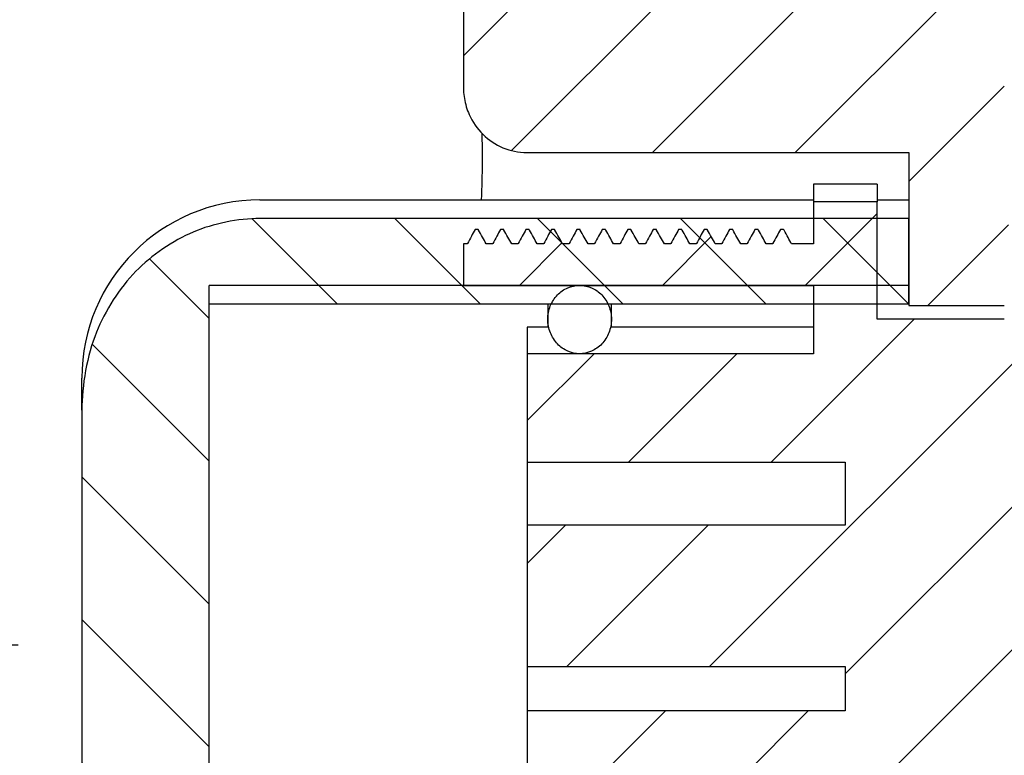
# Model space of a CAD drawing. Header units: millimetres. Extents: x 0 to 4378, y 0 to 2376.
# Tile 253 of 256: x 3459 to 3474, y 33 to 45. Entities that reach past the tile are written whole.
import ezdxf

# ---------------------------------------------------------------- set-up
doc = ezdxf.new("R2010")
doc.units = ezdxf.units.MM
doc.header["$LTSCALE"] = 0.2
doc.layers.add('05_Section Line', color=3, linetype='Continuous')
doc.styles.add('Rainbow-2.5 Style', font='malgunsl.ttf')
doc.dimstyles.new('Rainbow-2.5 Style$0', dxfattribs={"dimtxt": 2.5, "dimasz": 2.5, "dimexe": 1, "dimexo": 1, "dimgap": 1, "dimtad": 1, "dimdsep": 46, "dimtxsty": 'Rainbow-2.5 Style', "dimcen": 0, "dimclrd": 251, "dimclre": 251, "dimclrt": 7, "dimazin": 3, "dimtp": 0.1, "dimtm": 0.1, "dimtfac": 0.61, "dimtmove": 0, "dimatfit": 3, "dimfxl": 1, "dimlwd": -1, "dimlwe": -1, "dimarcsym": 1})
pattern_1 = [(45, (-135.975, -57.496), (-1.122532, 1.122532), [])]

# ---------------------------------------------------------------- blocks, each defined once
blk = doc.blocks.new('Blk$I43J4-5N2301D')
at = {"layer": '05_Section Line'}
h = blk.add_hatch(dxfattribs=at)
h.set_pattern_fill('ANSI31', color=256, scale=12.7, style=0)
h.set_pattern_definition(pattern_1)
edge = h.paths.add_edge_path()
edge.add_spline(control_points=[(-39, -12.16), (-39.005, -12.242), (-39.001, -12.324), (-38.972, -12.493), (-38.947, -12.578), (-38.858, -12.774), (-38.786, -12.88), (-38.605, -13.058), (-38.498, -13.13), (-38.262, -13.229), (-38.135, -13.254), (-38.007, -13.254)], knot_values=[-0.165928, -0.165928, -0.165928, -0.165928, -0.141276, -0.141276, -0.114739, -0.114739, -0.076747, -0.076747, -0.03851, -0.03851, 0, 0, 0, 0], degree=3, periodic=0)
edge.add_line((-38.007, -13.254), (-38.007, -13.254))
edge.add_line((-38.007, -13.254), (-32, -13.254))
edge.add_line((-32, -13.254), (-32, -14.292))
edge.add_line((-32, -14.292), (-32, -15.343))
edge.add_line((-32, -15.343), (-32, -15.631))
edge.add_line((-32, -15.631), (-32, -15.662))
edge.add_line((-32, -15.662), (-30.5, -15.662))
edge.add_line((-30.5, -15.662), (-30.5, -14.39))
edge.add_line((-30.5, -14.39), (-30.5, -11.5))
edge.add_line((-30.5, -11.5), (17.387, -11.5))
edge.add_line((17.387, -11.5), (17.387, -10.5))
edge.add_line((17.387, -10.5), (18.116, -10.5))
edge.add_line((18.116, -10.5), (19.616, -10.5))
edge.add_line((19.616, -10.5), (19.616, -10))
edge.add_line((19.616, -10), (21.51, -10))
edge.add_line((21.51, -10), (21.51, -10.5))
edge.add_line((21.51, -10.5), (22.932, -10.5))
edge.add_line((22.932, -10.5), (23.738, -10.5))
edge.add_line((23.738, -10.5), (23.738, -11.5))
edge.add_line((23.738, -11.5), (24.422, -11.5))
edge.add_line((24.422, -11.5), (24.422, -14))
edge.add_line((24.422, -14), (29, -14))
edge.add_line((29, -14), (29, -17.92))
edge.add_line((29, -17.92), (32.938, -17.92))
edge.add_line((32.938, -17.92), (32.938, -17.223))
edge.add_line((32.938, -17.223), (32.938, -15.82))
edge.add_line((32.938, -15.82), (34.439, -15.82))
edge.add_line((34.439, -15.82), (34.439, -17.42))
edge.add_line((34.439, -17.42), (35.239, -17.42))
edge.add_line((35.239, -17.42), (36.239, -17.42))
edge.add_line((36.239, -17.42), (40.503, -17.42))
edge.add_line((40.503, -17.42), (39, -12.159))
edge.add_line((39, -12.159), (39, -9.5))
edge.add_line((39, -9.5), (37, -7.5))
edge.add_line((37, -7.5), (31.475, -7.5))
edge.add_line((31.475, -7.5), (31.475, -3))
edge.add_line((31.475, -3), (30.475, -2))
edge.add_line((30.475, -2), (28, -2))
edge.add_line((28, -2), (28, -7.5))
edge.add_line((28, -7.5), (22, -7.5))
edge.add_line((22, -7.5), (22, -2))
edge.add_line((22, -2), (16.765, -2))
edge.add_line((16.765, -2), (15.765, -3))
edge.add_line((15.765, -3), (15.765, -10))
edge.add_line((15.765, -10), (-15.765, -10))
edge.add_line((-15.765, -10), (-15.765, -3))
edge.add_line((-15.765, -3), (-16.765, -2))
edge.add_line((-16.765, -2), (-30.475, -2))
edge.add_line((-30.475, -2), (-31.475, -3))
edge.add_line((-31.475, -3), (-31.475, -7.5))
edge.add_line((-31.475, -7.5), (-37, -7.5))
edge.add_line((-37, -7.5), (-39, -9.5))
edge.add_line((-39, -9.5), (-39, -12.16))
h = blk.add_hatch(dxfattribs=at)
h.set_pattern_fill('ANSI31', color=256, scale=12.7, style=0)
h.set_pattern_definition(pattern_1)
edge = h.paths.add_edge_path()
edge.add_line((-34.258, -27.534), (-34.208, -27.534))
edge.add_spline(control_points=[(-34.208, -27.534), (-34.187, -27.496), (-34.166, -27.458), (-34.125, -27.382), (-34.104, -27.345), (-34.084, -27.307)], knot_values=[-0.025861, -0.025861, -0.025861, -0.025861, -0.012938, -0.012938, 0, 0, 0, 0], degree=3, periodic=0)
edge.add_line((-34.084, -27.307), (-33.5, -27.307))
edge.add_line((-33.5, -27.307), (-33.5, -27.708))
edge.add_line((-33.5, -27.708), (-33.5, -27.969))
edge.add_line((-33.5, -27.969), (-32.5, -27.969))
edge.add_line((-32.5, -27.969), (-32.5, -27.708))
edge.add_line((-32.5, -27.708), (-32.5, -26.657))
edge.add_line((-32.5, -26.657), (-32.5, -26.369))
edge.add_line((-32.5, -26.369), (-32.5, -25.542))
edge.add_line((-32.5, -25.542), (-26.8, -25.542))
edge.add_line((-26.8, -25.542), (-26.8, -25.473))
edge.add_line((-26.8, -25.473), (-22.7, -25.473))
edge.add_line((-22.7, -25.473), (-22.7, -16.527))
edge.add_line((-22.7, -16.527), (-26.8, -16.527))
edge.add_line((-26.8, -16.527), (-26.8, -15.877))
edge.add_line((-26.8, -15.877), (-28, -15.877))
edge.add_line((-28, -15.877), (-28, -14.39))
edge.add_line((-28, -14.39), (-30.5, -14.39))
edge.add_line((-30.5, -14.39), (-30.5, -15.662))
edge.add_line((-30.5, -15.662), (-30.5, -15.877))
edge.add_line((-30.5, -15.877), (-32.5, -15.877))
edge.add_line((-32.5, -15.877), (-32.5, -15.631))
edge.add_line((-32.5, -15.631), (-32.5, -15.343))
edge.add_line((-32.5, -15.343), (-32.5, -14.292))
edge.add_line((-32.5, -14.292), (-32.5, -14.031))
edge.add_line((-32.5, -14.031), (-33.5, -14.031))
edge.add_line((-33.5, -14.031), (-33.5, -14.292))
edge.add_line((-33.5, -14.292), (-33.5, -14.693))
edge.add_line((-33.5, -14.693), (-33.843, -14.693))
edge.add_spline(control_points=[(-33.843, -14.693), (-33.862, -14.659), (-33.881, -14.625), (-33.921, -14.553), (-33.942, -14.515), (-33.965, -14.474), (-33.967, -14.47), (-33.969, -14.466)], knot_values=[-0.025923, -0.025923, -0.025923, -0.025923, -0.014184, -0.014184, -0.001229, -0.001229, 0, 0, 0, 0], degree=3, periodic=0)
edge.add_line((-33.969, -14.466), (-34.019, -14.466))
edge.add_spline(control_points=[(-34.019, -14.466), (-34.038, -14.501), (-34.056, -14.535), (-34.096, -14.607), (-34.117, -14.645), (-34.139, -14.686), (-34.141, -14.69), (-34.143, -14.693)], knot_values=[-0.025862, -0.025862, -0.025862, -0.025862, -0.014172, -0.014172, -0.001235, -0.001235, 0, 0, 0, 0], degree=3, periodic=0)
edge.add_line((-34.143, -14.693), (-34.243, -14.693))
edge.add_spline(control_points=[(-34.243, -14.693), (-34.263, -14.658), (-34.282, -14.622), (-34.323, -14.549), (-34.344, -14.512), (-34.366, -14.471), (-34.368, -14.469), (-34.369, -14.466)], knot_values=[-0.025923, -0.025923, -0.025923, -0.025923, -0.013797, -0.013797, -0.000843, -0.000843, 0, 0, 0, 0], degree=3, periodic=0)
edge.add_line((-34.369, -14.466), (-34.419, -14.466))
edge.add_spline(control_points=[(-34.419, -14.466), (-34.438, -14.502), (-34.458, -14.537), (-34.498, -14.61), (-34.519, -14.648), (-34.541, -14.688), (-34.542, -14.691), (-34.543, -14.693)], knot_values=[-0.025862, -0.025862, -0.025862, -0.025862, -0.013774, -0.013774, -0.000836, -0.000836, 0, 0, 0, 0], degree=3, periodic=0)
edge.add_line((-34.543, -14.693), (-34.643, -14.693))
edge.add_spline(control_points=[(-34.643, -14.693), (-34.663, -14.658), (-34.682, -14.622), (-34.723, -14.549), (-34.744, -14.512), (-34.766, -14.471), (-34.768, -14.469), (-34.769, -14.466)], knot_values=[-0.025923, -0.025923, -0.025923, -0.025923, -0.013797, -0.013797, -0.000843, -0.000843, 0, 0, 0, 0], degree=3, periodic=0)
edge.add_line((-34.769, -14.466), (-34.819, -14.466))
edge.add_spline(control_points=[(-34.819, -14.466), (-34.838, -14.502), (-34.858, -14.537), (-34.898, -14.61), (-34.919, -14.648), (-34.941, -14.688), (-34.942, -14.691), (-34.943, -14.693)], knot_values=[-0.025862, -0.025862, -0.025862, -0.025862, -0.013774, -0.013774, -0.000836, -0.000836, 0, 0, 0, 0], degree=3, periodic=0)
edge.add_line((-34.943, -14.693), (-35.043, -14.693))
edge.add_spline(control_points=[(-35.043, -14.693), (-35.063, -14.658), (-35.082, -14.622), (-35.123, -14.549), (-35.144, -14.512), (-35.166, -14.471), (-35.168, -14.469), (-35.169, -14.466)], knot_values=[-0.025923, -0.025923, -0.025923, -0.025923, -0.013797, -0.013797, -0.000843, -0.000843, 0, 0, 0, 0], degree=3, periodic=0)
edge.add_line((-35.169, -14.466), (-35.219, -14.466))
edge.add_spline(control_points=[(-35.219, -14.466), (-35.238, -14.502), (-35.258, -14.537), (-35.298, -14.61), (-35.319, -14.648), (-35.341, -14.688), (-35.342, -14.691), (-35.343, -14.693)], knot_values=[-0.025862, -0.025862, -0.025862, -0.025862, -0.013774, -0.013774, -0.000836, -0.000836, 0, 0, 0, 0], degree=3, periodic=0)
edge.add_line((-35.343, -14.693), (-35.443, -14.693))
edge.add_spline(control_points=[(-35.443, -14.693), (-35.463, -14.658), (-35.482, -14.622), (-35.523, -14.549), (-35.544, -14.512), (-35.566, -14.471), (-35.568, -14.469), (-35.569, -14.466)], knot_values=[-0.025923, -0.025923, -0.025923, -0.025923, -0.013797, -0.013797, -0.000843, -0.000843, 0, 0, 0, 0], degree=3, periodic=0)
edge.add_line((-35.569, -14.466), (-35.619, -14.466))
edge.add_spline(control_points=[(-35.619, -14.466), (-35.638, -14.502), (-35.658, -14.537), (-35.698, -14.61), (-35.719, -14.648), (-35.741, -14.688), (-35.742, -14.691), (-35.743, -14.693)], knot_values=[-0.025862, -0.025862, -0.025862, -0.025862, -0.013774, -0.013774, -0.000836, -0.000836, 0, 0, 0, 0], degree=3, periodic=0)
edge.add_line((-35.743, -14.693), (-35.843, -14.693))
edge.add_spline(control_points=[(-35.843, -14.693), (-35.863, -14.658), (-35.882, -14.622), (-35.923, -14.549), (-35.944, -14.512), (-35.966, -14.471), (-35.968, -14.469), (-35.969, -14.466)], knot_values=[-0.025923, -0.025923, -0.025923, -0.025923, -0.013797, -0.013797, -0.000843, -0.000843, 0, 0, 0, 0], degree=3, periodic=0)
edge.add_line((-35.969, -14.466), (-36.019, -14.466))
edge.add_spline(control_points=[(-36.019, -14.466), (-36.038, -14.502), (-36.058, -14.537), (-36.098, -14.61), (-36.119, -14.648), (-36.141, -14.688), (-36.142, -14.691), (-36.143, -14.693)], knot_values=[-0.025862, -0.025862, -0.025862, -0.025862, -0.013774, -0.013774, -0.000836, -0.000836, 0, 0, 0, 0], degree=3, periodic=0)
edge.add_line((-36.143, -14.693), (-36.243, -14.693))
edge.add_spline(control_points=[(-36.243, -14.693), (-36.263, -14.658), (-36.282, -14.622), (-36.323, -14.549), (-36.344, -14.512), (-36.366, -14.471), (-36.368, -14.469), (-36.369, -14.466)], knot_values=[-0.025923, -0.025923, -0.025923, -0.025923, -0.013797, -0.013797, -0.000843, -0.000843, 0, 0, 0, 0], degree=3, periodic=0)
edge.add_line((-36.369, -14.466), (-36.419, -14.466))
edge.add_spline(control_points=[(-36.419, -14.466), (-36.438, -14.502), (-36.458, -14.537), (-36.498, -14.61), (-36.519, -14.648), (-36.541, -14.688), (-36.542, -14.691), (-36.543, -14.693)], knot_values=[-0.025862, -0.025862, -0.025862, -0.025862, -0.013774, -0.013774, -0.000836, -0.000836, 0, 0, 0, 0], degree=3, periodic=0)
edge.add_line((-36.543, -14.693), (-36.643, -14.693))
edge.add_spline(control_points=[(-36.643, -14.693), (-36.663, -14.658), (-36.682, -14.622), (-36.723, -14.549), (-36.744, -14.512), (-36.766, -14.471), (-36.768, -14.469), (-36.769, -14.466)], knot_values=[-0.025923, -0.025923, -0.025923, -0.025923, -0.013797, -0.013797, -0.000843, -0.000843, 0, 0, 0, 0], degree=3, periodic=0)
edge.add_line((-36.769, -14.466), (-36.819, -14.466))
edge.add_spline(control_points=[(-36.819, -14.466), (-36.838, -14.502), (-36.858, -14.537), (-36.898, -14.61), (-36.919, -14.648), (-36.941, -14.688), (-36.942, -14.691), (-36.943, -14.693)], knot_values=[-0.025862, -0.025862, -0.025862, -0.025862, -0.013774, -0.013774, -0.000836, -0.000836, 0, 0, 0, 0], degree=3, periodic=0)
edge.add_line((-36.943, -14.693), (-37.043, -14.693))
edge.add_spline(control_points=[(-37.043, -14.693), (-37.063, -14.658), (-37.082, -14.622), (-37.123, -14.549), (-37.144, -14.512), (-37.166, -14.471), (-37.168, -14.469), (-37.169, -14.466)], knot_values=[-0.025923, -0.025923, -0.025923, -0.025923, -0.013797, -0.013797, -0.000843, -0.000843, 0, 0, 0, 0], degree=3, periodic=0)
edge.add_line((-37.169, -14.466), (-37.219, -14.466))
edge.add_spline(control_points=[(-37.219, -14.466), (-37.238, -14.502), (-37.258, -14.537), (-37.298, -14.61), (-37.319, -14.648), (-37.341, -14.688), (-37.342, -14.691), (-37.343, -14.693)], knot_values=[-0.025862, -0.025862, -0.025862, -0.025862, -0.013774, -0.013774, -0.000836, -0.000836, 0, 0, 0, 0], degree=3, periodic=0)
edge.add_line((-37.343, -14.693), (-37.443, -14.693))
edge.add_spline(control_points=[(-37.443, -14.693), (-37.463, -14.658), (-37.482, -14.622), (-37.523, -14.549), (-37.544, -14.512), (-37.566, -14.471), (-37.568, -14.469), (-37.569, -14.466)], knot_values=[-0.025923, -0.025923, -0.025923, -0.025923, -0.013797, -0.013797, -0.000843, -0.000843, 0, 0, 0, 0], degree=3, periodic=0)
edge.add_line((-37.569, -14.466), (-37.619, -14.466))
edge.add_spline(control_points=[(-37.619, -14.466), (-37.638, -14.502), (-37.658, -14.537), (-37.698, -14.61), (-37.719, -14.648), (-37.741, -14.688), (-37.742, -14.691), (-37.743, -14.693)], knot_values=[-0.025862, -0.025862, -0.025862, -0.025862, -0.013774, -0.013774, -0.000836, -0.000836, 0, 0, 0, 0], degree=3, periodic=0)
edge.add_line((-37.743, -14.693), (-37.843, -14.693))
edge.add_spline(control_points=[(-37.843, -14.693), (-37.863, -14.658), (-37.882, -14.622), (-37.923, -14.549), (-37.944, -14.512), (-37.966, -14.471), (-37.968, -14.469), (-37.969, -14.466)], knot_values=[-0.025923, -0.025923, -0.025923, -0.025923, -0.013797, -0.013797, -0.000843, -0.000843, 0, 0, 0, 0], degree=3, periodic=0)
edge.add_line((-37.969, -14.466), (-38.019, -14.466))
edge.add_spline(control_points=[(-38.019, -14.466), (-38.038, -14.502), (-38.058, -14.537), (-38.098, -14.61), (-38.119, -14.648), (-38.141, -14.688), (-38.142, -14.691), (-38.143, -14.693)], knot_values=[-0.025862, -0.025862, -0.025862, -0.025862, -0.013774, -0.013774, -0.000836, -0.000836, 0, 0, 0, 0], degree=3, periodic=0)
edge.add_line((-38.143, -14.693), (-38.243, -14.693))
edge.add_spline(control_points=[(-38.243, -14.693), (-38.263, -14.658), (-38.282, -14.622), (-38.323, -14.549), (-38.344, -14.512), (-38.366, -14.471), (-38.368, -14.469), (-38.369, -14.466)], knot_values=[-0.025923, -0.025923, -0.025923, -0.025923, -0.013797, -0.013797, -0.000843, -0.000843, 0, 0, 0, 0], degree=3, periodic=0)
edge.add_line((-38.369, -14.466), (-38.419, -14.466))
edge.add_spline(control_points=[(-38.419, -14.466), (-38.438, -14.502), (-38.458, -14.537), (-38.498, -14.61), (-38.519, -14.648), (-38.541, -14.688), (-38.542, -14.691), (-38.543, -14.693)], knot_values=[-0.025862, -0.025862, -0.025862, -0.025862, -0.013774, -0.013774, -0.000836, -0.000836, 0, 0, 0, 0], degree=3, periodic=0)
edge.add_line((-38.543, -14.693), (-38.643, -14.693))
edge.add_spline(control_points=[(-38.643, -14.693), (-38.663, -14.658), (-38.682, -14.622), (-38.723, -14.549), (-38.744, -14.512), (-38.766, -14.471), (-38.768, -14.469), (-38.769, -14.466)], knot_values=[-0.025923, -0.025923, -0.025923, -0.025923, -0.013797, -0.013797, -0.000843, -0.000843, 0, 0, 0, 0], degree=3, periodic=0)
edge.add_line((-38.769, -14.466), (-38.819, -14.466))
edge.add_spline(control_points=[(-38.819, -14.466), (-38.838, -14.502), (-38.858, -14.537), (-38.898, -14.61), (-38.919, -14.648), (-38.941, -14.688), (-38.942, -14.691), (-38.943, -14.693)], knot_values=[-0.025862, -0.025862, -0.025862, -0.025862, -0.013774, -0.013774, -0.000836, -0.000836, 0, 0, 0, 0], degree=3, periodic=0)
edge.add_line((-38.943, -14.693), (-39, -14.693))
edge.add_line((-39, -14.693), (-39, -15.343))
edge.add_line((-39, -15.343), (-33.5, -15.343))
edge.add_line((-33.5, -15.343), (-33.5, -15.631))
edge.add_line((-33.5, -15.631), (-33.5, -16.417))
edge.add_line((-33.5, -16.417), (-38, -16.417))
edge.add_line((-38, -16.417), (-38, -18.121))
edge.add_line((-38, -18.121), (-33, -18.121))
edge.add_line((-33, -18.121), (-33, -19.112))
edge.add_line((-33, -19.112), (-38, -19.112))
edge.add_line((-38, -19.112), (-38, -21.335))
edge.add_line((-38, -21.335), (-33, -21.335))
edge.add_line((-33, -21.335), (-33, -22.031))
edge.add_line((-33, -22.031), (-38, -22.031))
edge.add_line((-38, -22.031), (-38, -25.583))
edge.add_line((-38, -25.583), (-33.5, -25.583))
edge.add_line((-33.5, -25.583), (-33.5, -26.369))
edge.add_line((-33.5, -26.369), (-33.5, -26.657))
edge.add_line((-33.5, -26.657), (-39, -26.657))
edge.add_line((-39, -26.657), (-39, -27.307))
edge.add_line((-39, -27.307), (-38.784, -27.307))
edge.add_spline(control_points=[(-38.784, -27.307), (-38.763, -27.345), (-38.742, -27.382), (-38.7, -27.458), (-38.679, -27.496), (-38.658, -27.534)], knot_values=[-0.025924, -0.025924, -0.025924, -0.025924, -0.012954, -0.012954, 0, 0, 0, 0], degree=3, periodic=0)
edge.add_line((-38.658, -27.534), (-38.608, -27.534))
edge.add_spline(control_points=[(-38.608, -27.534), (-38.587, -27.496), (-38.566, -27.458), (-38.525, -27.382), (-38.504, -27.345), (-38.484, -27.307)], knot_values=[-0.025861, -0.025861, -0.025861, -0.025861, -0.012938, -0.012938, 0, 0, 0, 0], degree=3, periodic=0)
edge.add_line((-38.484, -27.307), (-38.384, -27.307))
edge.add_spline(control_points=[(-38.384, -27.307), (-38.363, -27.345), (-38.342, -27.382), (-38.3, -27.458), (-38.279, -27.496), (-38.258, -27.534)], knot_values=[-0.025924, -0.025924, -0.025924, -0.025924, -0.012954, -0.012954, 0, 0, 0, 0], degree=3, periodic=0)
edge.add_line((-38.258, -27.534), (-38.208, -27.534))
edge.add_spline(control_points=[(-38.208, -27.534), (-38.187, -27.496), (-38.166, -27.458), (-38.125, -27.382), (-38.104, -27.345), (-38.084, -27.307)], knot_values=[-0.025861, -0.025861, -0.025861, -0.025861, -0.012938, -0.012938, 0, 0, 0, 0], degree=3, periodic=0)
edge.add_line((-38.084, -27.307), (-37.984, -27.307))
edge.add_spline(control_points=[(-37.984, -27.307), (-37.963, -27.345), (-37.942, -27.382), (-37.9, -27.458), (-37.879, -27.496), (-37.858, -27.534)], knot_values=[-0.025924, -0.025924, -0.025924, -0.025924, -0.012954, -0.012954, 0, 0, 0, 0], degree=3, periodic=0)
edge.add_line((-37.858, -27.534), (-37.808, -27.534))
edge.add_spline(control_points=[(-37.808, -27.534), (-37.787, -27.496), (-37.766, -27.458), (-37.725, -27.382), (-37.704, -27.345), (-37.684, -27.307)], knot_values=[-0.025861, -0.025861, -0.025861, -0.025861, -0.012938, -0.012938, 0, 0, 0, 0], degree=3, periodic=0)
edge.add_line((-37.684, -27.307), (-37.584, -27.307))
edge.add_spline(control_points=[(-37.584, -27.307), (-37.563, -27.345), (-37.542, -27.382), (-37.5, -27.458), (-37.479, -27.496), (-37.458, -27.534)], knot_values=[-0.025924, -0.025924, -0.025924, -0.025924, -0.012954, -0.012954, 0, 0, 0, 0], degree=3, periodic=0)
edge.add_line((-37.458, -27.534), (-37.408, -27.534))
edge.add_spline(control_points=[(-37.408, -27.534), (-37.387, -27.496), (-37.366, -27.458), (-37.325, -27.382), (-37.304, -27.345), (-37.284, -27.307)], knot_values=[-0.025861, -0.025861, -0.025861, -0.025861, -0.012938, -0.012938, 0, 0, 0, 0], degree=3, periodic=0)
edge.add_line((-37.284, -27.307), (-37.184, -27.307))
edge.add_spline(control_points=[(-37.184, -27.307), (-37.163, -27.345), (-37.142, -27.382), (-37.1, -27.458), (-37.079, -27.496), (-37.058, -27.534)], knot_values=[-0.025924, -0.025924, -0.025924, -0.025924, -0.012954, -0.012954, 0, 0, 0, 0], degree=3, periodic=0)
edge.add_line((-37.058, -27.534), (-37.008, -27.534))
edge.add_spline(control_points=[(-37.008, -27.534), (-36.987, -27.496), (-36.966, -27.458), (-36.925, -27.382), (-36.904, -27.345), (-36.884, -27.307)], knot_values=[-0.025861, -0.025861, -0.025861, -0.025861, -0.012938, -0.012938, 0, 0, 0, 0], degree=3, periodic=0)
edge.add_line((-36.884, -27.307), (-36.784, -27.307))
edge.add_spline(control_points=[(-36.784, -27.307), (-36.763, -27.345), (-36.742, -27.382), (-36.7, -27.458), (-36.679, -27.496), (-36.658, -27.534)], knot_values=[-0.025924, -0.025924, -0.025924, -0.025924, -0.012954, -0.012954, 0, 0, 0, 0], degree=3, periodic=0)
edge.add_line((-36.658, -27.534), (-36.608, -27.534))
edge.add_spline(control_points=[(-36.608, -27.534), (-36.587, -27.496), (-36.566, -27.458), (-36.525, -27.382), (-36.504, -27.345), (-36.484, -27.307)], knot_values=[-0.025861, -0.025861, -0.025861, -0.025861, -0.012938, -0.012938, 0, 0, 0, 0], degree=3, periodic=0)
edge.add_line((-36.484, -27.307), (-36.384, -27.307))
edge.add_spline(control_points=[(-36.384, -27.307), (-36.363, -27.345), (-36.342, -27.382), (-36.3, -27.458), (-36.279, -27.496), (-36.258, -27.534)], knot_values=[-0.025924, -0.025924, -0.025924, -0.025924, -0.012954, -0.012954, 0, 0, 0, 0], degree=3, periodic=0)
edge.add_line((-36.258, -27.534), (-36.208, -27.534))
edge.add_spline(control_points=[(-36.208, -27.534), (-36.187, -27.496), (-36.166, -27.458), (-36.125, -27.382), (-36.104, -27.345), (-36.084, -27.307)], knot_values=[-0.025861, -0.025861, -0.025861, -0.025861, -0.012938, -0.012938, 0, 0, 0, 0], degree=3, periodic=0)
edge.add_line((-36.084, -27.307), (-35.984, -27.307))
edge.add_spline(control_points=[(-35.984, -27.307), (-35.963, -27.345), (-35.942, -27.382), (-35.9, -27.458), (-35.879, -27.496), (-35.858, -27.534)], knot_values=[-0.025924, -0.025924, -0.025924, -0.025924, -0.012954, -0.012954, 0, 0, 0, 0], degree=3, periodic=0)
edge.add_line((-35.858, -27.534), (-35.808, -27.534))
edge.add_spline(control_points=[(-35.808, -27.534), (-35.787, -27.496), (-35.766, -27.458), (-35.725, -27.382), (-35.704, -27.345), (-35.684, -27.307)], knot_values=[-0.025861, -0.025861, -0.025861, -0.025861, -0.012938, -0.012938, 0, 0, 0, 0], degree=3, periodic=0)
edge.add_line((-35.684, -27.307), (-35.584, -27.307))
edge.add_spline(control_points=[(-35.584, -27.307), (-35.563, -27.345), (-35.542, -27.382), (-35.5, -27.458), (-35.479, -27.496), (-35.458, -27.534)], knot_values=[-0.025924, -0.025924, -0.025924, -0.025924, -0.012954, -0.012954, 0, 0, 0, 0], degree=3, periodic=0)
edge.add_line((-35.458, -27.534), (-35.408, -27.534))
edge.add_spline(control_points=[(-35.408, -27.534), (-35.387, -27.496), (-35.366, -27.458), (-35.325, -27.382), (-35.304, -27.345), (-35.284, -27.307)], knot_values=[-0.025861, -0.025861, -0.025861, -0.025861, -0.012938, -0.012938, 0, 0, 0, 0], degree=3, periodic=0)
edge.add_line((-35.284, -27.307), (-35.184, -27.307))
edge.add_spline(control_points=[(-35.184, -27.307), (-35.163, -27.345), (-35.142, -27.382), (-35.1, -27.458), (-35.079, -27.496), (-35.058, -27.534)], knot_values=[-0.025924, -0.025924, -0.025924, -0.025924, -0.012954, -0.012954, 0, 0, 0, 0], degree=3, periodic=0)
edge.add_line((-35.058, -27.534), (-35.008, -27.534))
edge.add_spline(control_points=[(-35.008, -27.534), (-34.987, -27.496), (-34.966, -27.458), (-34.925, -27.382), (-34.904, -27.345), (-34.884, -27.307)], knot_values=[-0.025861, -0.025861, -0.025861, -0.025861, -0.012938, -0.012938, 0, 0, 0, 0], degree=3, periodic=0)
edge.add_line((-34.884, -27.307), (-34.784, -27.307))
edge.add_spline(control_points=[(-34.784, -27.307), (-34.763, -27.345), (-34.742, -27.382), (-34.7, -27.458), (-34.679, -27.496), (-34.658, -27.534)], knot_values=[-0.025924, -0.025924, -0.025924, -0.025924, -0.012954, -0.012954, 0, 0, 0, 0], degree=3, periodic=0)
edge.add_line((-34.658, -27.534), (-34.608, -27.534))
edge.add_spline(control_points=[(-34.608, -27.534), (-34.587, -27.496), (-34.566, -27.458), (-34.525, -27.382), (-34.504, -27.345), (-34.484, -27.307)], knot_values=[-0.025861, -0.025861, -0.025861, -0.025861, -0.012938, -0.012938, 0, 0, 0, 0], degree=3, periodic=0)
edge.add_line((-34.484, -27.307), (-34.384, -27.307))
edge.add_spline(control_points=[(-34.384, -27.307), (-34.363, -27.345), (-34.342, -27.382), (-34.3, -27.458), (-34.279, -27.496), (-34.258, -27.534)], knot_values=[-0.025924, -0.025924, -0.025924, -0.025924, -0.012954, -0.012954, 0, 0, 0, 0], degree=3, periodic=0)
h = blk.add_hatch(dxfattribs=at)
h.set_pattern_fill('ANSI31', color=256, scale=12.7, angle=90.0002, style=0)
h.set_pattern_definition([(135.0002, (-135.975, -57.496), (-1.122528, -1.122536), [])])
edge = h.paths.add_edge_path()
edge.add_spline(control_points=[(-45, -24.693), (-45, -25.087), (-44.917, -25.553), (-44.637, -26.254), (-44.403, -26.619), (-43.909, -27.125), (-43.567, -27.361), (-42.937, -27.627), (-42.539, -27.708), (-42.2, -27.708)], knot_values=[0.364927, 0.364927, 0.364927, 0.364927, 0.48316, 0.48316, 0.591468, 0.591468, 0.69527, 0.69527, 0.796852, 0.796852, 0.796852, 0.796852], degree=3, periodic=0)
edge.add_line((-42.2, -27.708), (-33.5, -27.708))
edge.add_line((-33.5, -27.708), (-32.5, -27.708))
edge.add_line((-32.5, -27.708), (-32, -27.708))
edge.add_line((-32, -27.708), (-32, -26.657))
edge.add_line((-32, -26.657), (-32, -26.369))
edge.add_line((-32, -26.369), (-32.5, -26.369))
edge.add_line((-32.5, -26.369), (-33.5, -26.369))
edge.add_line((-33.5, -26.369), (-36.731, -26.369))
edge.add_line((-36.731, -26.369), (-37.62, -26.369))
edge.add_line((-37.62, -26.369), (-43, -26.369))
edge.add_line((-43, -26.369), (-43, -15.631))
edge.add_line((-43, -15.631), (-37.62, -15.631))
edge.add_line((-37.62, -15.631), (-36.731, -15.631))
edge.add_line((-36.731, -15.631), (-33.5, -15.631))
edge.add_line((-33.5, -15.631), (-32.5, -15.631))
edge.add_line((-32.5, -15.631), (-32, -15.631))
edge.add_line((-32, -15.631), (-32, -15.343))
edge.add_line((-32, -15.343), (-32, -14.292))
edge.add_line((-32, -14.292), (-32.5, -14.292))
edge.add_line((-32.5, -14.292), (-33.5, -14.292))
edge.add_line((-33.5, -14.292), (-42.2, -14.292))
edge.add_spline(control_points=[(-42.2, -14.292), (-42.539, -14.292), (-42.937, -14.373), (-43.567, -14.639), (-43.909, -14.875), (-44.403, -15.381), (-44.637, -15.746), (-44.917, -16.447), (-45, -16.913), (-45, -17.307)], knot_values=[-0.796852, -0.796852, -0.796852, -0.796852, -0.69527, -0.69527, -0.591468, -0.591468, -0.48316, -0.48316, -0.364927, -0.364927, -0.364927, -0.364927], degree=3, periodic=0)
edge.add_line((-45, -17.307), (-45, -24.693))
h = blk.add_hatch(dxfattribs=at)
h.set_pattern_fill('ANSI31', color=256, scale=12.7, angle=75.0002, style=0)
h.set_pattern_definition([(120.0002, (-135.975, -57.496), (-1.374813, -0.793754), [])])
edge = h.paths.add_edge_path()
edge.add_spline(control_points=[(-37.176, -15.343), (-37.236, -15.343), (-37.307, -15.358), (-37.42, -15.406), (-37.481, -15.449), (-37.561, -15.532), (-37.595, -15.582), (-37.62, -15.631)], knot_values=[0, 0, 0, 0, 0.018144, 0.018144, 0.036847, 0.036847, 0.05254, 0.05254, 0.05254, 0.05254], degree=3, periodic=0)
edge.add_spline(control_points=[(-37.62, -15.631), (-37.626, -15.643), (-37.631, -15.655), (-37.661, -15.729), (-37.676, -15.809), (-37.676, -15.945), (-37.66, -16.025), (-37.611, -16.149), (-37.569, -16.216), (-37.48, -16.31), (-37.419, -16.353), (-37.306, -16.402), (-37.236, -16.417), (-37.116, -16.417), (-37.045, -16.402), (-36.932, -16.353), (-36.871, -16.31), (-36.782, -16.216), (-36.74, -16.149), (-36.691, -16.025), (-36.676, -15.945), (-36.676, -15.809), (-36.691, -15.729), (-36.72, -15.655), (-36.726, -15.643), (-36.732, -15.631)], knot_values=[0.05254, 0.05254, 0.05254, 0.05254, 0.056315, 0.056315, 0.076573, 0.076573, 0.096966, 0.096966, 0.116746, 0.116746, 0.135602, 0.135602, 0.153632, 0.153632, 0.171661, 0.171661, 0.190517, 0.190517, 0.210297, 0.210297, 0.23069, 0.23069, 0.250948, 0.250948, 0.254723, 0.254723, 0.254723, 0.254723], degree=3, periodic=0)
edge.add_spline(control_points=[(-36.732, -15.631), (-36.756, -15.582), (-36.79, -15.532), (-36.87, -15.449), (-36.931, -15.406), (-37.044, -15.358), (-37.115, -15.343), (-37.176, -15.343)], knot_values=[0.254723, 0.254723, 0.254723, 0.254723, 0.270416, 0.270416, 0.289119, 0.289119, 0.307263, 0.307263, 0.307263, 0.307263], degree=3, periodic=0)
for p, q in [((-39, -9.5), (-39, -12.16)), ((-38.007, -13.254), (-32, -13.254)), ((-32, -13.254), (-32, -15.662)), ((-33.5, -13.75), (-33.5, -14.031)), ((-32.5, -13.75), (-33.5, -13.75)), ((-32.5, -13.75), (-32.5, -14.031)), ((-42.2, -14), (-33.5, -14)), ((-32.5, -14.031), (-33.5, -14.031)), ((-33.5, -14.031), (-33.5, -14.693)), ((-32.5, -14), (-32, -14)), ((-32.5, -15.877), (-32.5, -14.031)), ((-32, -14.292), (-42.2, -14.292)), ((-32, -15.631), (-32, -14.292)), ((-38.769, -14.466), (-38.819, -14.466)), ((-38.369, -14.466), (-38.419, -14.466)), ((-37.969, -14.466), (-38.019, -14.466)), ((-37.569, -14.466), (-37.619, -14.466)), ((-37.169, -14.466), (-37.219, -14.466)), ((-36.769, -14.466), (-36.819, -14.466)), ((-36.369, -14.466), (-36.419, -14.466)), ((-35.969, -14.466), (-36.019, -14.466)), ((-35.569, -14.466), (-35.619, -14.466)), ((-35.169, -14.466), (-35.219, -14.466)), ((-34.769, -14.466), (-34.819, -14.466)), ((-34.369, -14.466), (-34.419, -14.466)), ((-33.969, -14.466), (-34.019, -14.466)), ((-38.943, -14.693), (-39, -14.693)), ((-39, -14.693), (-39, -15.343)), ((-38.543, -14.693), (-38.643, -14.693)), ((-38.143, -14.693), (-38.243, -14.693)), ((-37.743, -14.693), (-37.843, -14.693)), ((-37.343, -14.693), (-37.443, -14.693)), ((-36.943, -14.693), (-37.043, -14.693)), ((-36.543, -14.693), (-36.643, -14.693)), ((-36.143, -14.693), (-36.243, -14.693)), ((-35.743, -14.693), (-35.843, -14.693)), ((-35.343, -14.693), (-35.443, -14.693)), ((-34.943, -14.693), (-35.043, -14.693)), ((-34.543, -14.693), (-34.643, -14.693)), ((-34.143, -14.693), (-34.243, -14.693)), ((-33.5, -14.693), (-33.843, -14.693)), ((-43, -26.657), (-43, -15.343)), ((-32, -15.343), (-43, -15.343)), ((-39, -15.343), (-33.5, -15.343)), ((-33.5, -15.343), (-33.5, -16.417)), ((-43, -26.369), (-43, -15.631)), ((-43, -15.631), (-32, -15.631)), ((-37.676, -15.631), (-37.676, -15.877)), ((-36.676, -15.877), (-36.676, -15.631)), ((-32, -15.662), (-30.5, -15.662)), ((-37.676, -15.877), (-37.676, -16)), ((-36.676, -16), (-36.676, -15.877)), ((-30.5, -15.877), (-32.5, -15.877)), ((-38, -16), (-38, -16.417)), ((-37.662, -16), (-38, -16)), ((-33.5, -16), (-36.689, -16)), ((-33.5, -16.417), (-38, -16.417)), ((-38, -16.417), (-38, -18.121)), ((-45, -17.307), (-45, -16.8)), ((-45, -17.307), (-45, -24.693)), ((-38, -18.121), (-33, -18.121)), ((-38, -18.121), (-38, -19.112)), ((-33, -18.121), (-33, -19.112)), ((-33, -19.112), (-38, -19.112)), ((-38, -19.112), (-38, -21.335)), ((-38, -21.335), (-33, -21.335)), ((-38, -21.335), (-38, -22.031)), ((-33, -21.335), (-33, -22.031)), ((-33, -22.031), (-38, -22.031)), ((-38, -22.031), (-38, -25.583))]:
    blk.add_line(p, q)
blk.add_arc((-42.2, -16.8), 2.8, 90, 180)
for points, knots in [([(-39, -12.16), (-39.005, -12.242), (-39.001, -12.324), (-38.972, -12.493), (-38.947, -12.578), (-38.858, -12.774), (-38.786, -12.88), (-38.605, -13.058), (-38.498, -13.13), (-38.262, -13.229), (-38.135, -13.254), (-38.007, -13.254)], [-0.1659284, -0.1659284, -0.1659284, -0.1659284, -0.1412759, -0.1412759, -0.1147385, -0.1147385, -0.0767469, -0.0767469, -0.0385097, -0.0385097, 0, 0, 0, 0]), ([(-42.2, -14.292), (-42.539, -14.292), (-42.937, -14.373), (-43.567, -14.639), (-43.909, -14.875), (-44.403, -15.381), (-44.637, -15.746), (-44.917, -16.447), (-45, -16.913), (-45, -17.307)], [-0.7968522, -0.7968522, -0.7968522, -0.7968522, -0.6952704, -0.6952704, -0.5914681, -0.5914681, -0.4831596, -0.4831596, -0.3649266, -0.3649266, -0.3649266, -0.3649266]), ([(-38.819, -14.466), (-38.838, -14.502), (-38.858, -14.537), (-38.898, -14.61), (-38.919, -14.648), (-38.941, -14.688), (-38.942, -14.691), (-38.943, -14.693)], [-0.0258623, -0.0258623, -0.0258623, -0.0258623, -0.01377378, -0.01377378, -0.0008362, -0.0008362, 0, 0, 0, 0]), ([(-38.643, -14.693), (-38.663, -14.658), (-38.682, -14.622), (-38.723, -14.549), (-38.744, -14.512), (-38.766, -14.471), (-38.768, -14.469), (-38.769, -14.466)], [-0.02592275, -0.02592275, -0.02592275, -0.02592275, -0.01379717, -0.01379717, -0.00084283, -0.00084283, 0, 0, 0, 0]), ([(-38.419, -14.466), (-38.438, -14.502), (-38.458, -14.537), (-38.498, -14.61), (-38.519, -14.648), (-38.541, -14.688), (-38.542, -14.691), (-38.543, -14.693)], [-0.0258623, -0.0258623, -0.0258623, -0.0258623, -0.01377378, -0.01377378, -0.0008362, -0.0008362, 0, 0, 0, 0]), ([(-38.243, -14.693), (-38.263, -14.658), (-38.282, -14.622), (-38.323, -14.549), (-38.344, -14.512), (-38.366, -14.471), (-38.368, -14.469), (-38.369, -14.466)], [-0.02592275, -0.02592275, -0.02592275, -0.02592275, -0.01379717, -0.01379717, -0.00084283, -0.00084283, 0, 0, 0, 0]), ([(-38.019, -14.466), (-38.038, -14.502), (-38.058, -14.537), (-38.098, -14.61), (-38.119, -14.648), (-38.141, -14.688), (-38.142, -14.691), (-38.143, -14.693)], [-0.0258623, -0.0258623, -0.0258623, -0.0258623, -0.01377378, -0.01377378, -0.0008362, -0.0008362, 0, 0, 0, 0]), ([(-37.843, -14.693), (-37.863, -14.658), (-37.882, -14.622), (-37.923, -14.549), (-37.944, -14.512), (-37.966, -14.471), (-37.968, -14.469), (-37.969, -14.466)], [-0.02592275, -0.02592275, -0.02592275, -0.02592275, -0.01379717, -0.01379717, -0.00084283, -0.00084283, 0, 0, 0, 0]), ([(-37.619, -14.466), (-37.638, -14.502), (-37.658, -14.537), (-37.698, -14.61), (-37.719, -14.648), (-37.741, -14.688), (-37.742, -14.691), (-37.743, -14.693)], [-0.0258623, -0.0258623, -0.0258623, -0.0258623, -0.01377378, -0.01377378, -0.0008362, -0.0008362, 0, 0, 0, 0]), ([(-37.443, -14.693), (-37.463, -14.658), (-37.482, -14.622), (-37.523, -14.549), (-37.544, -14.512), (-37.566, -14.471), (-37.568, -14.469), (-37.569, -14.466)], [-0.02592275, -0.02592275, -0.02592275, -0.02592275, -0.01379717, -0.01379717, -0.00084283, -0.00084283, 0, 0, 0, 0]), ([(-37.219, -14.466), (-37.238, -14.502), (-37.258, -14.537), (-37.298, -14.61), (-37.319, -14.648), (-37.341, -14.688), (-37.342, -14.691), (-37.343, -14.693)], [-0.0258623, -0.0258623, -0.0258623, -0.0258623, -0.01377378, -0.01377378, -0.0008362, -0.0008362, 0, 0, 0, 0]), ([(-37.043, -14.693), (-37.063, -14.658), (-37.082, -14.622), (-37.123, -14.549), (-37.144, -14.512), (-37.166, -14.471), (-37.168, -14.469), (-37.169, -14.466)], [-0.02592275, -0.02592275, -0.02592275, -0.02592275, -0.01379717, -0.01379717, -0.00084283, -0.00084283, 0, 0, 0, 0]), ([(-36.819, -14.466), (-36.838, -14.502), (-36.858, -14.537), (-36.898, -14.61), (-36.919, -14.648), (-36.941, -14.688), (-36.942, -14.691), (-36.943, -14.693)], [-0.0258623, -0.0258623, -0.0258623, -0.0258623, -0.01377378, -0.01377378, -0.0008362, -0.0008362, 0, 0, 0, 0]), ([(-36.643, -14.693), (-36.663, -14.658), (-36.682, -14.622), (-36.723, -14.549), (-36.744, -14.512), (-36.766, -14.471), (-36.768, -14.469), (-36.769, -14.466)], [-0.02592275, -0.02592275, -0.02592275, -0.02592275, -0.01379717, -0.01379717, -0.00084283, -0.00084283, 0, 0, 0, 0]), ([(-36.419, -14.466), (-36.438, -14.502), (-36.458, -14.537), (-36.498, -14.61), (-36.519, -14.648), (-36.541, -14.688), (-36.542, -14.691), (-36.543, -14.693)], [-0.0258623, -0.0258623, -0.0258623, -0.0258623, -0.01377378, -0.01377378, -0.0008362, -0.0008362, 0, 0, 0, 0]), ([(-36.243, -14.693), (-36.263, -14.658), (-36.282, -14.622), (-36.323, -14.549), (-36.344, -14.512), (-36.366, -14.471), (-36.368, -14.469), (-36.369, -14.466)], [-0.02592275, -0.02592275, -0.02592275, -0.02592275, -0.01379717, -0.01379717, -0.00084283, -0.00084283, 0, 0, 0, 0]), ([(-36.019, -14.466), (-36.038, -14.502), (-36.058, -14.537), (-36.098, -14.61), (-36.119, -14.648), (-36.141, -14.688), (-36.142, -14.691), (-36.143, -14.693)], [-0.0258623, -0.0258623, -0.0258623, -0.0258623, -0.01377378, -0.01377378, -0.0008362, -0.0008362, 0, 0, 0, 0]), ([(-35.843, -14.693), (-35.863, -14.658), (-35.882, -14.622), (-35.923, -14.549), (-35.944, -14.512), (-35.966, -14.471), (-35.968, -14.469), (-35.969, -14.466)], [-0.02592275, -0.02592275, -0.02592275, -0.02592275, -0.01379717, -0.01379717, -0.00084283, -0.00084283, 0, 0, 0, 0]), ([(-35.619, -14.466), (-35.638, -14.502), (-35.658, -14.537), (-35.698, -14.61), (-35.719, -14.648), (-35.741, -14.688), (-35.742, -14.691), (-35.743, -14.693)], [-0.0258623, -0.0258623, -0.0258623, -0.0258623, -0.01377378, -0.01377378, -0.0008362, -0.0008362, 0, 0, 0, 0]), ([(-35.443, -14.693), (-35.463, -14.658), (-35.482, -14.622), (-35.523, -14.549), (-35.544, -14.512), (-35.566, -14.471), (-35.568, -14.469), (-35.569, -14.466)], [-0.02592274, -0.02592274, -0.02592274, -0.02592274, -0.01379717, -0.01379717, -0.00084283, -0.00084283, 0, 0, 0, 0]), ([(-35.219, -14.466), (-35.238, -14.502), (-35.258, -14.537), (-35.298, -14.61), (-35.319, -14.648), (-35.341, -14.688), (-35.342, -14.691), (-35.343, -14.693)], [-0.02586231, -0.02586231, -0.02586231, -0.02586231, -0.01377378, -0.01377378, -0.0008362, -0.0008362, 0, 0, 0, 0]), ([(-35.043, -14.693), (-35.063, -14.658), (-35.082, -14.622), (-35.123, -14.549), (-35.144, -14.512), (-35.166, -14.471), (-35.168, -14.469), (-35.169, -14.466)], [-0.02592275, -0.02592275, -0.02592275, -0.02592275, -0.01379717, -0.01379717, -0.00084283, -0.00084283, 0, 0, 0, 0]), ([(-34.819, -14.466), (-34.838, -14.502), (-34.858, -14.537), (-34.898, -14.61), (-34.919, -14.648), (-34.941, -14.688), (-34.942, -14.691), (-34.943, -14.693)], [-0.0258623, -0.0258623, -0.0258623, -0.0258623, -0.01377378, -0.01377378, -0.0008362, -0.0008362, 0, 0, 0, 0]), ([(-34.643, -14.693), (-34.663, -14.658), (-34.682, -14.622), (-34.723, -14.549), (-34.744, -14.512), (-34.766, -14.471), (-34.768, -14.469), (-34.769, -14.466)], [-0.02592275, -0.02592275, -0.02592275, -0.02592275, -0.01379718, -0.01379718, -0.00084283, -0.00084283, 0, 0, 0, 0]), ([(-34.419, -14.466), (-34.438, -14.502), (-34.458, -14.537), (-34.498, -14.61), (-34.519, -14.648), (-34.541, -14.688), (-34.542, -14.691), (-34.543, -14.693)], [-0.0258623, -0.0258623, -0.0258623, -0.0258623, -0.01377378, -0.01377378, -0.0008362, -0.0008362, 0, 0, 0, 0]), ([(-34.243, -14.693), (-34.263, -14.658), (-34.282, -14.622), (-34.323, -14.549), (-34.344, -14.512), (-34.366, -14.471), (-34.368, -14.469), (-34.369, -14.466)], [-0.02592275, -0.02592275, -0.02592275, -0.02592275, -0.01379718, -0.01379718, -0.00084283, -0.00084283, 0, 0, 0, 0]), ([(-34.019, -14.466), (-34.038, -14.501), (-34.056, -14.535), (-34.096, -14.607), (-34.117, -14.645), (-34.139, -14.686), (-34.141, -14.69), (-34.143, -14.693)], [-0.02586237, -0.02586237, -0.02586237, -0.02586237, -0.01417236, -0.01417236, -0.00123525, -0.00123525, 0, 0, 0, 0]), ([(-33.843, -14.693), (-33.862, -14.659), (-33.881, -14.625), (-33.921, -14.553), (-33.942, -14.515), (-33.965, -14.474), (-33.967, -14.47), (-33.969, -14.466)], [-0.02592282, -0.02592282, -0.02592282, -0.02592282, -0.01418351, -0.01418351, -0.00122871, -0.00122871, 0, 0, 0, 0]), ([(-37.176, -15.343), (-37.236, -15.343), (-37.307, -15.358), (-37.42, -15.406), (-37.481, -15.449), (-37.57, -15.541), (-37.612, -15.606), (-37.661, -15.729), (-37.676, -15.809), (-37.676, -15.945), (-37.66, -16.025), (-37.611, -16.149), (-37.569, -16.216), (-37.48, -16.31), (-37.419, -16.353), (-37.306, -16.402), (-37.236, -16.417), (-37.116, -16.417), (-37.045, -16.402), (-36.932, -16.353), (-36.871, -16.31), (-36.782, -16.216), (-36.74, -16.149), (-36.691, -16.025), (-36.676, -15.945), (-36.676, -15.809), (-36.691, -15.729), (-36.74, -15.606), (-36.782, -15.541), (-36.87, -15.449), (-36.931, -15.406), (-37.044, -15.358), (-37.115, -15.343), (-37.176, -15.343)], [0, 0, 0, 0, 0.0181437, 0.0181437, 0.0368468, 0.0368468, 0.0563153, 0.0563153, 0.0765732, 0.0765732, 0.0969664, 0.0969664, 0.1167458, 0.1167458, 0.1356024, 0.1356024, 0.1536316, 0.1536316, 0.1716608, 0.1716608, 0.1905174, 0.1905174, 0.2102968, 0.2102968, 0.23069, 0.23069, 0.2509479, 0.2509479, 0.2704164, 0.2704164, 0.2891195, 0.2891195, 0.3072632, 0.3072632, 0.3072632, 0.3072632])]:
    blk.add_open_spline(points, degree=3, knots=knots)
blk.add_open_spline([(-38.717, -14), (-38.7, -13.586), (-38.699, -13.231), (-38.708, -12.957)], degree=3)
blk = doc.blocks.new('*D135')
at = {"color": 251, "linetype": 'ByBlock', "transparency": 16777216}
for p, q in [((3473.312, 53.969), (3450.788, 53.969)), ((3451.788, 51.469), (3451.788, 37.469)), ((3458.812, 34.969), (3450.788, 34.969))]:
    blk.add_line(p, q, dxfattribs=at)
at = {"color": 251, "transparency": 16777216}
for points in [[(3451.372, 51.469), (3452.205, 51.469), (3451.788, 53.969)], [(3451.372, 37.469), (3452.205, 37.469), (3451.788, 34.969)]]:
    blk.add_solid(points, dxfattribs=at)
at = {"layer": 'Defpoints', "color": 0, "transparency": 16777216}
for p in [(3474.312, 53.969), (3451.788, 34.969), (3459.812, 34.969)]:
    blk.add_point(p, dxfattribs=at)
at = {"color": 7, "transparency": 16777216, "insert": (3449.489, 44.469), "char_height": 2.5, "attachment_point": 5, "rotation": 90, "style": 'Rainbow-2.5 Style'}
blk.add_mtext('19', dxfattribs=at)

msp = doc.modelspace()

# ---------------------------------------------------------------- block references
msp.add_blockref('Blk$I43J4-5N2301D', (3504.812, 55.969))

# ---------------------------------------------------------------- dimensions: what is measured, and where the dimension line sits
dim = msp.add_linear_dim(base=(3451.788, 34.969), p1=(3474.312, 53.969), p2=(3459.812, 34.969), angle=90, dimstyle='Rainbow-2.5 Style$0')
dim.commit()
dim.dimension.update_dxf_attribs({"geometry": '*D135', "text_midpoint": (3449.489, 44.469)})

doc.saveas('drawing.dxf')
